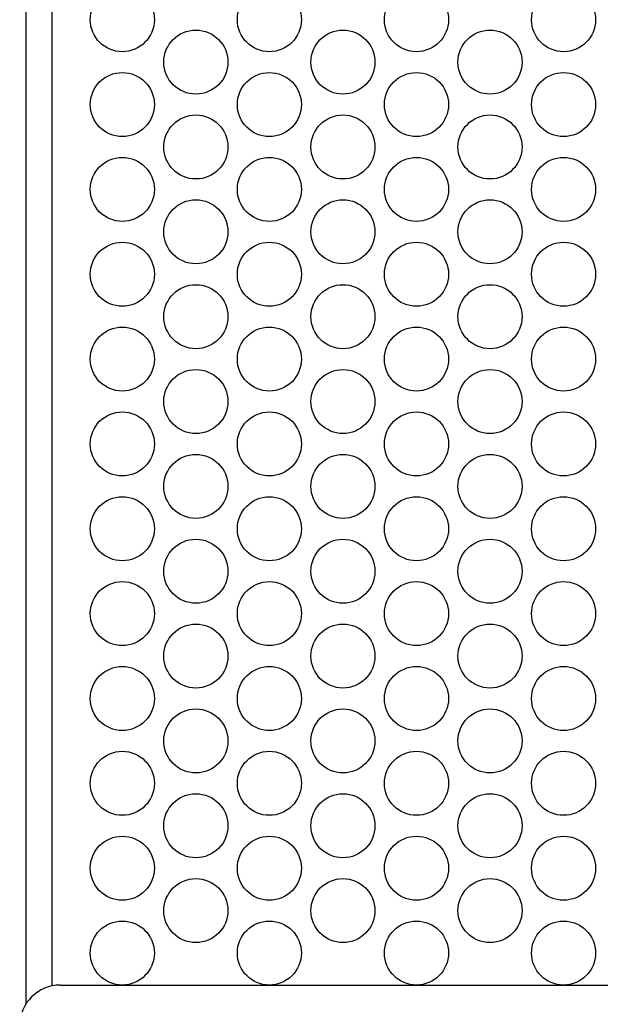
# Paper-space layout 'AV3_1' of a CAD drawing. Header units: inches. Extents: x 0 to 34, y -3.3 to 22.
# Tile 40 of 48: x 28.4 to 30.2, y 13.4 to 16.4. Entities that reach past the tile are written whole.
import ezdxf

# ---------------------------------------------------------------- set-up
doc = ezdxf.new("R2010")
doc.units = ezdxf.units.IN
doc.header["$LTSCALE"] = 1.87
doc.header["$MEASUREMENT"] = 0
doc.layers.get('0').update_dxf_attribs({"linetype": 'CONTINUOUS'})
doc.layers.add('3_ALL_AXES', color=7, linetype='CONTINUOUS')

psp = doc.layouts.new('AV3_1')

# ---------------------------------------------------------------- linework, layer by layer
at = {"color": 7, "linetype": 'Continuous'}
for p, q in [((28.388, 13.3821), (28.388, 20.7199)), ((28.4933, 13.4399), (31.7118, 13.4399))]:
    psp.add_line(p, q, dxfattribs=at)
at = {"color": 9, "linetype": 'Continuous'}
psp.add_line((28.468, 13.4372), (28.468, 20.7199), dxfattribs=at)
at = {"color": 7, "linetype": 'Continuous'}
psp.add_arc((28.4933, 13.3149), 0.125, 90, 180, dxfattribs=at)
at = {"layer": '3_ALL_AXES', "color": 7, "linetype": 'Continuous'}
for centre in [(28.6835, 16.4077), (29.1353, 16.4077), (29.5872, 16.4077), (30.039, 16.4077), (28.9094, 16.2773), (29.3613, 16.2773), (29.8131, 16.2773), (28.6835, 16.1469), (29.1353, 16.1469), (29.5872, 16.1469), (30.039, 16.1469), (28.9094, 16.0164), (29.3613, 16.0164), (29.8131, 16.0164), (28.6835, 15.886), (29.1353, 15.886), (29.5872, 15.886), (30.039, 15.886), (28.9094, 15.7556), (29.3613, 15.7556), (29.8131, 15.7556), (28.6835, 15.6252), (29.1353, 15.6252), (29.5872, 15.6252), (30.039, 15.6252), (28.9094, 15.4947), (29.3613, 15.4947), (29.8131, 15.4947), (28.6835, 15.3643), (29.1353, 15.3643), (29.5872, 15.3643), (30.039, 15.3643), (28.9094, 15.2339), (29.3613, 15.2339), (29.8131, 15.2339), (28.6835, 15.1035), (29.1353, 15.1035), (29.5872, 15.1035), (30.039, 15.1035), (28.9094, 14.973), (29.3613, 14.973), (29.8131, 14.973), (28.6835, 14.8426), (29.1353, 14.8426), (29.5872, 14.8426), (30.039, 14.8426), (28.9094, 14.7122), (29.3613, 14.7122), (29.8131, 14.7122), (28.6835, 14.5818), (29.1353, 14.5818), (29.5872, 14.5818), (30.039, 14.5818), (28.9094, 14.4513), (29.3613, 14.4513), (29.8131, 14.4513), (28.6835, 14.3209), (29.1353, 14.3209), (29.5872, 14.3209), (30.039, 14.3209), (28.9094, 14.1905), (29.3613, 14.1905), (29.8131, 14.1905), (28.6835, 14.0601), (29.1353, 14.0601), (29.5872, 14.0601), (30.039, 14.0601), (28.9094, 13.9296), (29.3613, 13.9296), (29.8131, 13.9296), (28.6835, 13.7992), (29.1353, 13.7992), (29.5872, 13.7992), (30.039, 13.7992), (28.9094, 13.6688), (29.3613, 13.6688), (29.8131, 13.6688), (28.6835, 13.5384), (29.1353, 13.5384), (29.5872, 13.5384), (30.039, 13.5384)]:
    psp.add_circle(centre, 0.0984, dxfattribs=at)

doc.saveas('drawing.dxf')
